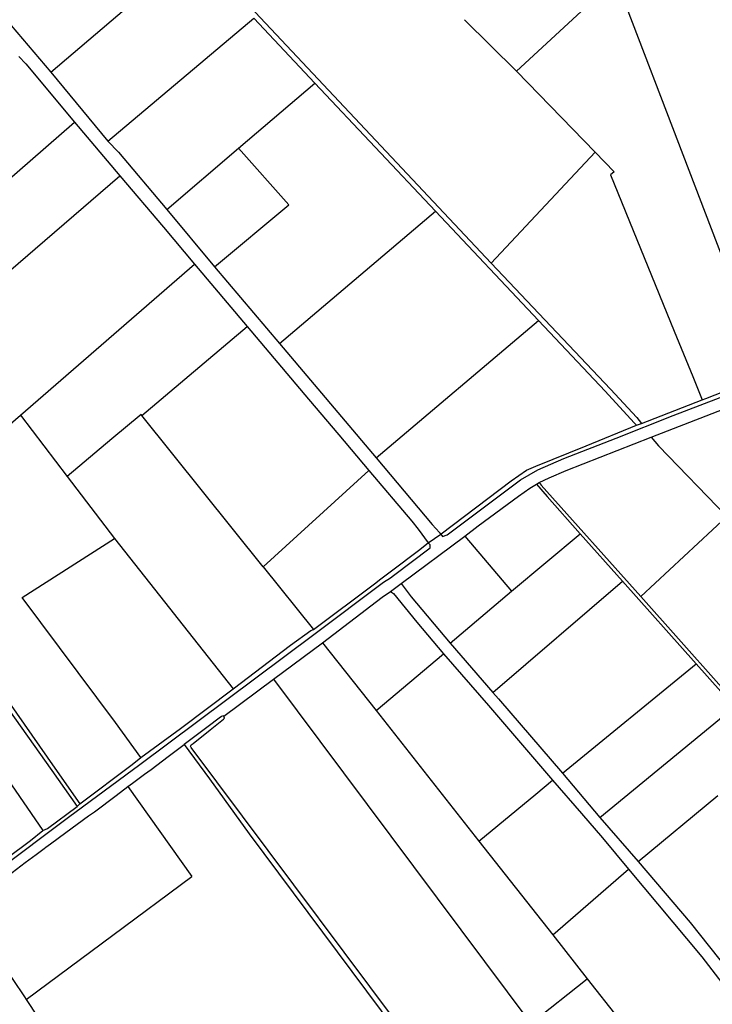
# Model space of a CAD drawing. Header units: inches. Extents: x 210911 to 224988, y 571697 to 586201.
# Tile 43 of 256: x 212666 to 213358, y 577429 to 578413. Entities that reach past the tile are written whole.
import ezdxf

# ---------------------------------------------------------------- set-up
doc = ezdxf.new("R2010")
doc.units = ezdxf.units.IN
doc.header["$MEASUREMENT"] = 0

msp = doc.modelspace()

# ---------------------------------------------------------------- linework, layer by layer
for points in [[(212277.123, 579084.183), (213136.991, 578169.664)], [(212566.219, 578514.773), (212566.267, 578514.721), (212600.779, 578473.221), (212657.606, 578407.144), (212697.123, 578360.396)], [(212697.123, 578360.396), (212837.705, 578480.566)], [(213162.41, 578361.492), (213261.66, 578453.541)], [(213261.66, 578453.541), (213407.72, 578071.958), (213411.964, 578059.313)], [(212754.111, 578291.418), (212899.85, 578414.584)], [(212899.85, 578414.584), (212961.069, 578349.584)], [(213110.33, 578412.947), (213162.41, 578361.492)], [(212665.335, 578376.217), (212672.303, 578368.818), (212720.939, 578310.38)], [(212697.123, 578360.396), (212754.111, 578291.418)], [(213162.41, 578361.492), (213241.06, 578280.588)], [(212884.552, 578284.627), (212961.069, 578349.584)], [(212961.069, 578349.584), (213081.58, 578221.631)], [(212494.082, 578113.086), (212720.939, 578310.38)], [(212720.939, 578310.38), (212766.157, 578256.753)], [(212754.111, 578291.418), (212764.744, 578280.543), (212813.083, 578223.192)], [(212813.083, 578223.192), (212884.552, 578284.627)], [(212860.804, 578165.814), (212935.08, 578227.977), (212884.552, 578284.627)], [(213136.991, 578169.664), (213241.06, 578280.588)], [(213241.06, 578280.588), (213260.169, 578260.932), (213256.279, 578257.76), (213319.908, 578101.674), (213338.669, 578056.498), (213348.08, 578033.15)], [(212533.699, 578056.66), (212766.157, 578256.753)], [(212766.157, 578256.753), (212809.682, 578205.595), (212840.815, 578168.611)], [(212813.083, 578223.192), (212860.804, 578165.814)], [(212925.659, 578089.463), (213081.58, 578221.631)], [(213081.58, 578221.631), (213184.451, 578112.406)], [(212666.756, 578017.631), (212840.815, 578168.611)], [(212840.815, 578168.611), (212893.236, 578106.197)], [(212860.804, 578165.814), (212925.659, 578089.463)], [(213136.991, 578169.664), (213256.274, 578043.673), (213282.779, 578015.486), (213287.344, 578009.228)], [(213086.706, 577898.68), (213088.439, 577896.476), (213093.277, 577897.978), (213166.386, 577953.135), (213174.949, 577958.029), (213183.868, 577963.081), (213209.865, 577974.366), (213261.992, 577994.77), (213318.968, 578017.251), (213408.53, 578051.713), (213414.861, 578054.193), (213492.363, 578084.334), (213600.205, 578126.532)], [(212788.154, 578017.412), (212893.236, 578106.197)], [(212893.236, 578106.197), (212954.649, 578033.661), (212984.927, 577997.907), (213015.042, 577962.291)], [(213022.315, 577975.113), (213184.451, 578112.406)], [(213184.451, 578112.406), (213250.92, 578041.564), (213279.883, 578010.222), (213282.313, 578007.815)], [(212925.659, 578089.463), (213022.315, 577975.113)], [(213348.08, 578033.15), (213351.756, 578034.414), (213406.038, 578055.645), (213411.964, 578059.313)], [(213296.926, 577995.57), (213413.019, 578040.847)], [(213287.344, 578009.228), (213348.08, 578033.15)], [(212600.983, 577960.832), (212666.756, 578017.631)], [(212666.756, 578017.631), (212713.436, 577956.452)], [(212787.46, 578018.277), (212758.108, 577994.039), (212713.436, 577956.452)], [(212788.154, 578017.412), (212787.46, 578018.277)], [(212909.392, 577866.306), (212788.154, 578017.412)], [(213087.3, 577899.17), (213156.988, 577952.18), (213172.495, 577962.857), (213181.729, 577966.655), (213232.084, 577987.181), (213282.313, 578007.815)], [(213282.313, 578007.815), (213287.344, 578009.228)], [(213185.142, 577950.408), (213194.963, 577955.22), (213212.223, 577962.398), (213296.926, 577995.57)], [(213296.926, 577995.57), (213304.395, 577987.174), (213372.455, 577916.326)], [(213022.315, 577975.113), (213078.238, 577908.57), (213085.66, 577900.473), (213087.3, 577899.17)], [(212713.436, 577956.452), (212760.839, 577894.324)], [(212909.392, 577866.306), (213015.042, 577962.291)], [(213015.042, 577962.291), (213057.711, 577911.934), (213064.272, 577903.941), (213074.084, 577890.047)], [(213110.96, 577896.797), (213124.275, 577906.971), (213164.368, 577936.763), (213175.788, 577944.661), (213182.53, 577948.72)], [(213182.53, 577948.72), (213185.142, 577950.408)], [(213182.53, 577948.72), (213193.14, 577936.473), (213226.105, 577899.24)], [(213185.142, 577950.408), (213187.201, 577947.711), (213286.554, 577836.49)], [(213286.554, 577836.49), (213372.455, 577916.326)], [(212534.643, 577903.539), (212701.291, 577665.012), (212726.236, 577629.293)], [(213074.309, 577890.206), (213086.706, 577898.68)], [(213086.706, 577898.68), (213087.3, 577899.17)], [(213157.372, 577841.851), (213226.105, 577899.24)], [(213226.105, 577899.24), (213268.314, 577851.89)], [(212581.541, 577516.041), (212598.524, 577528.608), (212689.612, 577596.91), (212714.937, 577616.09), (212785.98, 577668.683), (212959.804, 577798.564), (213029.384, 577850.837), (213036.481, 577855.061), (213039.372, 577857.648), (213076.316, 577885.24), (213076.164, 577888.183), (213074.309, 577890.206)], [(212787.151, 577675.69), (212761.779, 577710.545), (212668.607, 577835.359), (212760.839, 577894.324)], [(212760.839, 577894.324), (212879.268, 577744.253)], [(212959.549, 577803.458), (213020.685, 577849.198), (213026.907, 577854.064), (213037.527, 577862.012), (213064.394, 577882.411), (213074.084, 577890.047)], [(213047.102, 577849.486), (213110.96, 577896.797)], [(213074.084, 577890.047), (213074.309, 577890.206)], [(213110.96, 577896.797), (213157.372, 577841.851)], [(212909.392, 577866.306), (212959.549, 577803.458)], [(213036.68, 577841.65), (213047.102, 577849.486)], [(213047.102, 577849.486), (213057.298, 577836.051), (213096.186, 577789.987)], [(213138.839, 577740.674), (213268.314, 577851.89)], [(213268.314, 577851.89), (213342.105, 577769.108)], [(212968.632, 577790.346), (213028.236, 577835.705), (213036.68, 577841.65)], [(213036.68, 577841.65), (213039.491, 577839.449), (213062.932, 577810.751), (213089.593, 577779.248)], [(213096.186, 577789.987), (213157.372, 577841.851)], [(213286.554, 577836.49), (213402.179, 577706.594), (213418.114, 577690.086)], [(212600.709, 577799.837), (212698.183, 577662.74), (212723.326, 577626.792)], [(212879.268, 577744.253), (212936.72, 577788.005), (212957.036, 577802.368), (212959.549, 577803.458)], [(212919.489, 577753.768), (212968.632, 577790.346)], [(212968.632, 577790.346), (213022.291, 577722.586)], [(213096.186, 577789.987), (213138.839, 577740.674)], [(212563.314, 577776.533), (212584.281, 577750.371), (212591.978, 577744.02), (212689.325, 577602.557)], [(213022.291, 577722.586), (213089.593, 577779.248)], [(213089.593, 577779.248), (213134.595, 577727.626), (213198.337, 577652.93)], [(213208.286, 577660.02), (213342.105, 577769.108)], [(213342.105, 577769.108), (213380.332, 577726.219)], [(212870.134, 577716.817), (212919.489, 577753.768)], [(212919.489, 577753.768), (213176.65, 577409.89)], [(212787.151, 577675.69), (212826.583, 577704.545), (212879.268, 577744.253)], [(213138.839, 577740.674), (213144.484, 577734.359), (213208.286, 577660.02)], [(213022.291, 577722.586), (213124.937, 577592.061)], [(213245.792, 577615.822), (213380.332, 577726.219)], [(212870.134, 577716.817), (212869.34, 577717.331), (212867.71, 577716.681), (212865.285, 577714.945), (212854.51, 577706.664), (212830.542, 577688.7)], [(213092.695, 577343.998), (212837.249, 577685.678), (212836.624, 577687.053), (212837.368, 577688.267), (212839.282, 577689.549), (212856.214, 577703.274), (212869.571, 577714.002), (212869.996, 577714.234), (212870.569, 577715.011), (212870.134, 577716.817)], [(212774.002, 577646.516), (212778.589, 577649.991), (212790.664, 577659), (212797.275, 577663.729), (212814.531, 577676.614), (212830.542, 577688.7)], [(212830.542, 577688.7), (212855.576, 577654.287), (212895.222, 577599.221), (213041.883, 577402.652)], [(212726.236, 577629.293), (212778.538, 577668.734), (212787.151, 577675.69)], [(213124.937, 577592.061), (213181.813, 577639.021), (213198.337, 577652.93)], [(213198.337, 577652.93), (213227.343, 577619.8), (213248.279, 577595.427), (213274.172, 577564.011)], [(213208.286, 577660.02), (213245.792, 577615.822)], [(212611.565, 577525.439), (212621.437, 577532.793), (212634.025, 577542.536), (212645.206, 577550.84), (212658.506, 577560.755), (212671.475, 577570.596), (212682.352, 577578.801), (212690.416, 577584.537), (212692.128, 577585.947), (212696.799, 577589.242), (212712.267, 577600.667), (212734.782, 577617.3), (212740.653, 577621.476), (212762.275, 577637.632), (212774.002, 577646.516)], [(212774.002, 577646.516), (212837.957, 577556.65)], [(213283.848, 577571.565), (213363.548, 577637.565)], [(212689.325, 577602.557), (212693.829, 577604.603), (212723.326, 577626.792)], [(212723.326, 577626.792), (212726.236, 577629.293)], [(213245.792, 577615.822), (213283.848, 577571.565)], [(212602.854, 577537.794), (212676.96, 577592.655), (212689.325, 577602.557)], [(213124.937, 577592.061), (213198.601, 577498.381)], [(213198.601, 577498.381), (213274.172, 577564.011)], [(213274.172, 577564.011), (213347.613, 577476.549), (213382.012, 577431.819), (213409.87, 577395.958), (213415.11, 577390.349), (213428.344, 577373.353), (213435.386, 577364.093), (213445.74, 577348.615), (213458.748, 577327.541), (213473.078, 577302.594)], [(213283.848, 577571.565), (213336.119, 577510.775), (213393.854, 577437.754)], [(212672.658, 577433.731), (212759.269, 577498.153), (212837.957, 577556.65)], [(213198.601, 577498.381), (213233.146, 577454.446)], [(212647.536, 577471.129), (212670.735, 577436.381), (212672.658, 577433.731)], [(213176.65, 577409.89), (213233.146, 577454.446)], [(213233.146, 577454.446), (213264.168, 577414.992), (213307.624, 577359.723)], [(212672.658, 577433.731), (212706.784, 577381.795)]]:
    msp.add_lwpolyline(points)

doc.saveas('drawing.dxf')
